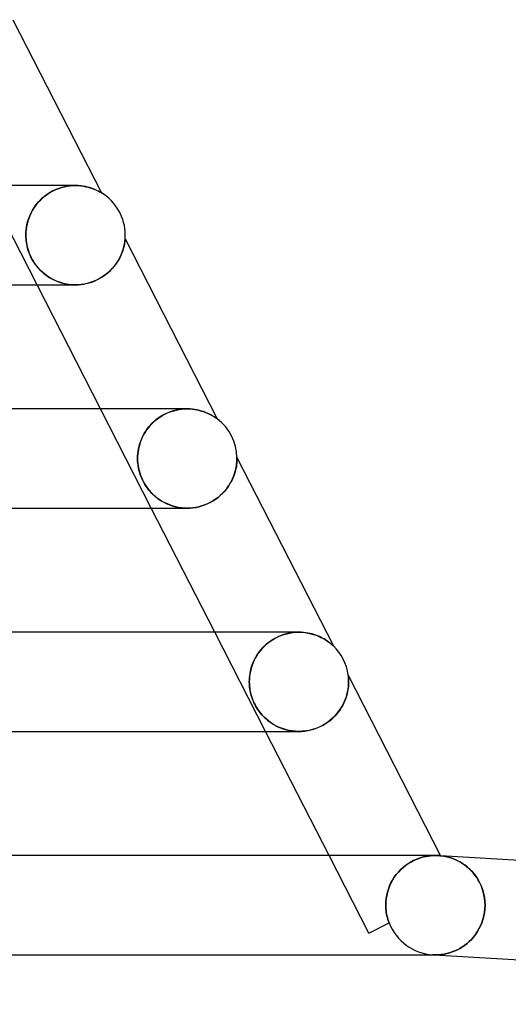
# Model space of a CAD drawing. Header units: millimetres. Extents: x -280 to 280, y -2 to 180.
# Tile 71 of 73: x 221 to 241, y -2 to 38. Entities that reach past the tile are written whole.
import ezdxf

# ---------------------------------------------------------------- set-up
doc = ezdxf.new("R2010")
doc.units = ezdxf.units.MM
doc.layers.add('HIDDEN', color=7, linetype='Continuous')
doc.layers.add('THICK', color=7, linetype='Continuous')

msp = doc.modelspace()

# ---------------------------------------------------------------- linework, layer by layer
at = {"layer": 'HIDDEN'}
for p, q in [((221.947, 27), (219.901, 31)), ((223.165, 30.973), (223.051, 30.951)), ((223.053, 30.951), (223.166, 30.973)), ((223.278, 30.988), (223.165, 30.973)), ((223.166, 30.973), (223.278, 30.988)), ((223.278, 30.988), (223.388, 30.997)), ((223.389, 30.997), (223.278, 30.988)), ((223.388, 30.997), (223.496, 31)), ((223.496, 31), (223.389, 30.997)), ((223.494, 31), (223.494, 31)), ((223.603, 30.997), (223.496, 31)), ((223.705, 30.989), (223.603, 30.997)), ((223.802, 30.976), (223.705, 30.989)), ((223.894, 30.96), (223.802, 30.976)), ((223.981, 30.94), (223.894, 30.96)), ((222.262, 30.578), (222.162, 30.495)), ((222.184, 30.514), (222.28, 30.592)), ((222.366, 30.654), (222.262, 30.578)), ((222.28, 30.592), (222.382, 30.664)), ((222.475, 30.723), (222.366, 30.654)), ((222.382, 30.664), (222.488, 30.73)), ((222.588, 30.784), (222.475, 30.723)), ((222.488, 30.73), (222.598, 30.789)), ((222.702, 30.838), (222.588, 30.784)), ((222.598, 30.789), (222.71, 30.841)), ((222.818, 30.883), (222.702, 30.838)), ((222.71, 30.841), (222.824, 30.885)), ((222.934, 30.921), (222.818, 30.883)), ((222.824, 30.885), (222.938, 30.922)), ((223.051, 30.951), (222.934, 30.921)), ((222.938, 30.922), (223.053, 30.951)), ((224.062, 30.918), (223.981, 30.94)), ((224.138, 30.895), (224.062, 30.918)), ((224.208, 30.87), (224.138, 30.895)), ((224.272, 30.844), (224.208, 30.87)), ((224.33, 30.819), (224.272, 30.844)), ((224.382, 30.794), (224.33, 30.819)), ((224.428, 30.771), (224.382, 30.794)), ((224.467, 30.751), (224.428, 30.771)), ((224.498, 30.733), (224.467, 30.751)), ((224.52, 30.72), (224.498, 30.733)), ((224.534, 30.712), (224.52, 30.72)), ((224.542, 30.707), (224.534, 30.712)), ((224.545, 30.705), (224.542, 30.707)), ((221.902, 30.214), (221.829, 30.112)), ((221.858, 30.154), (221.93, 30.249)), ((221.982, 30.312), (221.902, 30.214)), ((221.93, 30.249), (222.008, 30.342)), ((222.069, 30.406), (221.982, 30.312)), ((222.008, 30.342), (222.093, 30.43)), ((222.162, 30.495), (222.069, 30.406)), ((222.093, 30.43), (222.184, 30.514)), ((221.655, 29.787), (221.611, 29.675)), ((221.638, 29.747), (221.683, 29.852)), ((221.706, 29.898), (221.655, 29.787)), ((221.683, 29.852), (221.735, 29.954)), ((221.764, 30.006), (221.706, 29.898)), ((221.735, 29.954), (221.793, 30.056)), ((221.829, 30.112), (221.764, 30.006)), ((221.793, 30.056), (221.858, 30.154)), ((221.521, 29.319), (221.541, 29.427)), ((221.545, 29.447), (221.523, 29.334)), ((221.541, 29.427), (221.567, 29.534)), ((221.574, 29.561), (221.545, 29.447)), ((221.567, 29.534), (221.599, 29.641)), ((221.611, 29.675), (221.574, 29.561)), ((221.599, 29.641), (221.638, 29.747)), ((221.499, 29.11), (221.496, 29)), ((221.496, 29), (221.498, 29.105)), ((221.497, 28.928), (221.496, 29)), ((221.496, 29), (221.498, 28.923)), ((221.498, 29.105), (221.507, 29.211)), ((221.508, 29.221), (221.499, 29.11)), ((221.507, 29.211), (221.521, 29.319)), ((221.523, 29.334), (221.508, 29.221)), ((221.502, 28.856), (221.497, 28.928)), ((221.498, 28.923), (221.502, 28.847)), ((221.508, 28.786), (221.502, 28.856)), ((221.502, 28.847), (221.51, 28.772)), ((221.517, 28.716), (221.508, 28.786)), ((221.51, 28.772), (221.52, 28.696)), ((221.529, 28.646), (221.517, 28.716)), ((221.52, 28.696), (221.534, 28.616)), ((221.545, 28.567), (221.529, 28.646)), ((221.534, 28.616), (221.552, 28.534)), ((225.447, 28.548), (225.459, 28.605)), ((225.459, 28.605), (225.47, 28.658)), ((225.47, 28.658), (225.478, 28.709)), ((225.478, 28.709), (225.484, 28.755)), ((225.484, 28.755), (225.489, 28.794)), ((225.489, 28.794), (225.492, 28.824)), ((225.492, 28.824), (225.494, 28.842)), ((225.494, 28.842), (225.494, 28.848)), ((221.566, 28.481), (221.545, 28.567)), ((221.552, 28.534), (221.574, 28.451)), ((221.594, 28.388), (221.566, 28.481)), ((221.574, 28.451), (221.601, 28.365)), ((221.628, 28.289), (221.594, 28.388)), ((221.601, 28.365), (221.632, 28.279)), ((221.669, 28.189), (221.628, 28.289)), ((221.632, 28.279), (221.667, 28.193)), ((221.667, 28.193), (221.707, 28.108)), ((221.716, 28.091), (221.669, 28.189)), ((225.295, 28.126), (225.331, 28.203)), ((225.331, 28.203), (225.362, 28.278)), ((225.362, 28.278), (225.389, 28.351)), ((225.389, 28.351), (225.412, 28.42)), ((225.412, 28.42), (225.431, 28.486)), ((225.431, 28.486), (225.447, 28.548)), ((221.707, 28.108), (221.751, 28.025)), ((221.768, 27.996), (221.716, 28.091)), ((221.751, 28.025), (221.799, 27.944)), ((221.824, 27.904), (221.768, 27.996)), ((221.799, 27.944), (221.85, 27.866)), ((221.884, 27.818), (221.824, 27.904)), ((221.85, 27.866), (221.904, 27.791)), ((221.948, 27.735), (221.884, 27.818)), ((221.904, 27.791), (221.962, 27.718)), ((225.039, 27.731), (225.101, 27.809)), ((225.101, 27.809), (225.157, 27.888)), ((225.157, 27.888), (225.208, 27.968)), ((225.208, 27.968), (225.254, 28.047)), ((225.254, 28.047), (225.295, 28.126)), ((222.016, 27.655), (221.948, 27.735)), ((221.962, 27.718), (222.022, 27.649)), ((222.089, 27.58), (222.016, 27.655)), ((222.022, 27.649), (222.085, 27.583)), ((222.085, 27.583), (222.151, 27.52)), ((222.164, 27.508), (222.089, 27.58)), ((222.151, 27.52), (222.219, 27.461)), ((222.244, 27.441), (222.164, 27.508)), ((222.219, 27.461), (222.289, 27.405)), ((222.327, 27.377), (222.244, 27.441)), ((222.289, 27.405), (222.362, 27.352)), ((224.653, 27.371), (224.74, 27.437)), ((224.74, 27.437), (224.823, 27.507)), ((224.823, 27.507), (224.9, 27.579)), ((224.9, 27.579), (224.972, 27.654)), ((224.972, 27.654), (225.039, 27.731)), ((222.413, 27.318), (222.327, 27.377)), ((222.362, 27.352), (222.438, 27.302)), ((222.504, 27.263), (222.413, 27.318)), ((222.438, 27.302), (222.518, 27.255)), ((222.598, 27.212), (222.504, 27.263)), ((222.518, 27.255), (222.602, 27.211)), ((222.697, 27.166), (222.598, 27.212)), ((222.602, 27.211), (222.688, 27.17)), ((222.688, 27.17), (222.778, 27.132)), ((222.8, 27.124), (222.697, 27.166)), ((222.778, 27.132), (222.872, 27.099)), ((222.906, 27.088), (222.8, 27.124)), ((222.872, 27.099), (222.968, 27.07)), ((223.017, 27.058), (222.906, 27.088)), ((222.968, 27.07), (223.068, 27.046)), ((223.13, 27.033), (223.017, 27.058)), ((223.068, 27.046), (223.17, 27.026)), ((223.246, 27.015), (223.13, 27.033)), ((223.17, 27.026), (223.274, 27.012)), ((223.364, 27.004), (223.246, 27.015)), ((223.274, 27.012), (223.38, 27.003)), ((223.484, 27), (223.364, 27.004)), ((223.38, 27.003), (223.487, 27)), ((223.487, 27), (223.597, 27.003)), ((223.597, 27.003), (223.708, 27.012)), ((223.708, 27.012), (223.819, 27.027)), ((223.819, 27.027), (223.93, 27.049)), ((223.93, 27.049), (224.04, 27.077)), ((224.04, 27.077), (224.15, 27.112)), ((224.15, 27.112), (224.257, 27.152)), ((224.257, 27.152), (224.361, 27.199)), ((224.361, 27.199), (224.462, 27.252)), ((224.462, 27.252), (224.56, 27.309)), ((224.56, 27.309), (224.653, 27.371)), ((226.549, 18), (224.504, 22)), ((227.211, 21.841), (227.1, 21.79)), ((227.124, 21.802), (227.233, 21.851)), ((227.323, 21.885), (227.211, 21.841)), ((227.233, 21.851), (227.344, 21.892)), ((227.436, 21.921), (227.323, 21.885)), ((227.344, 21.892), (227.454, 21.926)), ((227.55, 21.951), (227.436, 21.921)), ((227.454, 21.926), (227.565, 21.954)), ((227.664, 21.973), (227.55, 21.951)), ((227.565, 21.954), (227.675, 21.975)), ((227.776, 21.988), (227.664, 21.973)), ((227.675, 21.975), (227.784, 21.989)), ((227.887, 21.997), (227.776, 21.988)), ((227.784, 21.989), (227.891, 21.997)), ((227.995, 22), (227.887, 21.997)), ((227.891, 21.997), (227.996, 22)), ((228.101, 21.997), (227.995, 22)), ((228.203, 21.989), (228.101, 21.997)), ((228.302, 21.976), (228.203, 21.989)), ((228.397, 21.959), (228.302, 21.976)), ((228.487, 21.939), (228.397, 21.959)), ((228.573, 21.915), (228.487, 21.939)), ((228.654, 21.889), (228.573, 21.915)), ((228.729, 21.861), (228.654, 21.889)), ((228.8, 21.832), (228.729, 21.861)), ((228.866, 21.802), (228.8, 21.832)), ((226.604, 21.441), (226.521, 21.356)), ((226.541, 21.377), (226.626, 21.461)), ((226.693, 21.521), (226.604, 21.441)), ((226.626, 21.461), (226.717, 21.541)), ((226.788, 21.598), (226.693, 21.521)), ((226.717, 21.541), (226.812, 21.616)), ((226.888, 21.668), (226.788, 21.598)), ((226.812, 21.616), (226.913, 21.684)), ((226.992, 21.732), (226.888, 21.668)), ((226.913, 21.684), (227.017, 21.747)), ((227.1, 21.79), (226.992, 21.732)), ((227.017, 21.747), (227.124, 21.802)), ((228.926, 21.772), (228.866, 21.802)), ((228.981, 21.742), (228.926, 21.772)), ((229.031, 21.713), (228.981, 21.742)), ((229.075, 21.686), (229.031, 21.713)), ((229.113, 21.661), (229.075, 21.686)), ((229.144, 21.64), (229.113, 21.661)), ((229.167, 21.624), (229.144, 21.64)), ((229.184, 21.612), (229.167, 21.624)), ((229.194, 21.605), (229.184, 21.612)), ((229.2, 21.6), (229.194, 21.605)), ((229.201, 21.599), (229.2, 21.6)), ((226.309, 21.08), (226.251, 20.983)), ((226.263, 21.003), (226.323, 21.101)), ((226.374, 21.175), (226.309, 21.08)), ((226.323, 21.101), (226.389, 21.196)), ((226.444, 21.267), (226.374, 21.175)), ((226.389, 21.196), (226.462, 21.288)), ((226.521, 21.356), (226.444, 21.267)), ((226.462, 21.288), (226.541, 21.377)), ((226.115, 20.684), (226.081, 20.583)), ((226.086, 20.598), (226.121, 20.7)), ((226.154, 20.785), (226.115, 20.684)), ((226.121, 20.7), (226.162, 20.802)), ((226.2, 20.885), (226.154, 20.785)), ((226.162, 20.802), (226.209, 20.904)), ((226.251, 20.983), (226.2, 20.885)), ((226.209, 20.904), (226.263, 21.003)), ((226.016, 20.285), (226.005, 20.188)), ((226.006, 20.195), (226.017, 20.294)), ((226.032, 20.383), (226.016, 20.285)), ((226.017, 20.294), (226.035, 20.395)), ((226.054, 20.483), (226.032, 20.383)), ((226.035, 20.395), (226.057, 20.496)), ((226.081, 20.583), (226.054, 20.483)), ((226.057, 20.496), (226.086, 20.598)), ((225.997, 20), (225.999, 20.096)), ((225.999, 20.093), (225.997, 20)), ((225.999, 19.908), (225.997, 20)), ((225.997, 20), (225.999, 19.902)), ((225.999, 20.096), (226.006, 20.195)), ((226.005, 20.188), (225.999, 20.093)), ((226.006, 19.817), (225.999, 19.908)), ((225.999, 19.902), (226.007, 19.804)), ((229.992, 19.835), (229.996, 19.886)), ((229.996, 19.886), (229.998, 19.931)), ((229.998, 19.931), (229.999, 19.97)), ((229.999, 19.97), (230, 20)), ((230, 20.037), (230, 20.038)), ((230, 20.034), (230, 20.037)), ((230, 20.028), (230, 20.034)), ((230, 20.021), (230, 20.028)), ((230, 20.011), (230, 20.021)), ((230, 20), (230, 20.011)), ((226.016, 19.726), (226.006, 19.817)), ((226.007, 19.804), (226.019, 19.707)), ((226.031, 19.636), (226.016, 19.726)), ((226.019, 19.707), (226.036, 19.611)), ((226.05, 19.548), (226.031, 19.636)), ((226.036, 19.611), (226.057, 19.516)), ((226.072, 19.46), (226.05, 19.548)), ((226.057, 19.516), (226.083, 19.422)), ((226.098, 19.375), (226.072, 19.46)), ((229.916, 19.435), (229.937, 19.512)), ((229.937, 19.512), (229.954, 19.585)), ((229.954, 19.585), (229.968, 19.654)), ((229.968, 19.654), (229.979, 19.718)), ((229.979, 19.718), (229.987, 19.779)), ((229.987, 19.779), (229.992, 19.835)), ((226.083, 19.422), (226.114, 19.329)), ((226.129, 19.289), (226.098, 19.375)), ((226.114, 19.329), (226.149, 19.237)), ((226.164, 19.203), (226.129, 19.289)), ((226.149, 19.237), (226.19, 19.146)), ((226.203, 19.118), (226.164, 19.203)), ((226.19, 19.146), (226.235, 19.057)), ((226.247, 19.034), (226.203, 19.118)), ((226.235, 19.057), (226.284, 18.97)), ((229.735, 19.014), (229.782, 19.101)), ((229.782, 19.101), (229.824, 19.188)), ((229.824, 19.188), (229.859, 19.273)), ((229.859, 19.273), (229.89, 19.355)), ((229.89, 19.355), (229.916, 19.435)), ((226.295, 18.952), (226.247, 19.034)), ((226.284, 18.97), (226.336, 18.887)), ((226.345, 18.874), (226.295, 18.952)), ((226.336, 18.887), (226.391, 18.809)), ((226.398, 18.8), (226.345, 18.874)), ((226.391, 18.809), (226.449, 18.735)), ((226.454, 18.729), (226.398, 18.8)), ((226.449, 18.735), (226.509, 18.665)), ((226.514, 18.659), (226.454, 18.729)), ((226.509, 18.665), (226.572, 18.597)), ((226.577, 18.592), (226.514, 18.659)), ((229.41, 18.589), (229.487, 18.671)), ((229.487, 18.671), (229.559, 18.755)), ((229.559, 18.755), (229.623, 18.84)), ((229.623, 18.84), (229.682, 18.927)), ((229.682, 18.927), (229.735, 19.014)), ((226.572, 18.597), (226.639, 18.532)), ((226.644, 18.527), (226.577, 18.592)), ((226.639, 18.532), (226.71, 18.469)), ((226.716, 18.465), (226.644, 18.527)), ((226.71, 18.469), (226.784, 18.41)), ((226.791, 18.405), (226.716, 18.465)), ((226.784, 18.41), (226.862, 18.353)), ((226.87, 18.348), (226.791, 18.405)), ((226.862, 18.353), (226.945, 18.299)), ((226.953, 18.294), (226.87, 18.348)), ((226.945, 18.299), (227.032, 18.248)), ((227.04, 18.243), (226.953, 18.294)), ((228.933, 18.236), (229.04, 18.297)), ((229.04, 18.297), (229.141, 18.363)), ((229.141, 18.363), (229.237, 18.435)), ((229.237, 18.435), (229.327, 18.51)), ((229.327, 18.51), (229.41, 18.589)), ((227.032, 18.248), (227.123, 18.2)), ((227.131, 18.196), (227.04, 18.243)), ((227.123, 18.2), (227.218, 18.157)), ((227.226, 18.154), (227.131, 18.196)), ((227.218, 18.157), (227.318, 18.118)), ((227.326, 18.115), (227.226, 18.154)), ((227.318, 18.118), (227.421, 18.084)), ((227.429, 18.082), (227.326, 18.115)), ((227.421, 18.084), (227.528, 18.055)), ((227.535, 18.053), (227.429, 18.082)), ((227.528, 18.055), (227.639, 18.032)), ((227.646, 18.03), (227.535, 18.053)), ((227.639, 18.032), (227.753, 18.014)), ((227.759, 18.014), (227.646, 18.03)), ((227.753, 18.014), (227.868, 18.004)), ((227.874, 18.004), (227.759, 18.014)), ((227.868, 18.004), (227.986, 18)), ((227.991, 18), (227.874, 18.004)), ((227.986, 18), (228.106, 18.003)), ((228.106, 18.003), (228.227, 18.014)), ((228.227, 18.014), (228.349, 18.032)), ((228.349, 18.032), (228.47, 18.058)), ((228.47, 18.058), (228.589, 18.092)), ((228.589, 18.092), (228.707, 18.133)), ((228.707, 18.133), (228.822, 18.181)), ((228.822, 18.181), (228.933, 18.236)), ((231.151, 9), (229.106, 13)), ((231.471, 12.72), (231.371, 12.657)), ((231.427, 12.693), (231.534, 12.756)), ((231.573, 12.777), (231.471, 12.72)), ((231.534, 12.756), (231.646, 12.812)), ((231.678, 12.827), (231.573, 12.777)), ((231.646, 12.812), (231.762, 12.862)), ((231.783, 12.87), (231.678, 12.827)), ((231.762, 12.862), (231.882, 12.905)), ((231.887, 12.907), (231.783, 12.87)), ((231.882, 12.905), (232.003, 12.939)), ((231.992, 12.937), (231.887, 12.907)), ((232.096, 12.96), (231.992, 12.937)), ((232.003, 12.939), (232.126, 12.966)), ((232.198, 12.978), (232.096, 12.96)), ((232.126, 12.966), (232.249, 12.985)), ((232.299, 12.991), (232.198, 12.978)), ((232.249, 12.985), (232.373, 12.996)), ((232.398, 12.998), (232.299, 12.991)), ((232.373, 12.996), (232.495, 13)), ((232.494, 13), (232.398, 12.998)), ((232.589, 12.998), (232.494, 13)), ((232.681, 12.991), (232.589, 12.998)), ((232.77, 12.981), (232.681, 12.991)), ((232.857, 12.967), (232.77, 12.981)), ((232.942, 12.95), (232.857, 12.967)), ((233.023, 12.929), (232.942, 12.95)), ((233.102, 12.906), (233.023, 12.929)), ((233.178, 12.88), (233.102, 12.906)), ((233.25, 12.853), (233.178, 12.88)), ((233.32, 12.823), (233.25, 12.853)), ((233.386, 12.792), (233.32, 12.823)), ((233.448, 12.76), (233.386, 12.792)), ((233.506, 12.727), (233.448, 12.76)), ((233.56, 12.695), (233.506, 12.727)), ((230.913, 12.227), (230.983, 12.312)), ((231.009, 12.342), (230.932, 12.251)), ((230.983, 12.312), (231.059, 12.395)), ((231.092, 12.428), (231.009, 12.342)), ((231.059, 12.395), (231.141, 12.475)), ((231.18, 12.51), (231.092, 12.428)), ((231.141, 12.475), (231.23, 12.552)), ((231.274, 12.586), (231.18, 12.51)), ((231.23, 12.552), (231.325, 12.625)), ((231.371, 12.657), (231.274, 12.586)), ((231.325, 12.625), (231.427, 12.693)), ((233.609, 12.664), (233.56, 12.695)), ((233.654, 12.633), (233.609, 12.664)), ((233.695, 12.603), (233.654, 12.633)), ((233.731, 12.576), (233.695, 12.603)), ((233.764, 12.55), (233.731, 12.576)), ((233.794, 12.524), (233.764, 12.55)), ((233.823, 12.5), (233.794, 12.524)), ((233.848, 12.478), (233.823, 12.5)), ((233.867, 12.46), (233.848, 12.478)), ((233.878, 12.449), (233.867, 12.46)), ((233.882, 12.446), (233.878, 12.449)), ((230.736, 11.955), (230.684, 11.85)), ((230.694, 11.872), (230.74, 11.962)), ((230.795, 12.056), (230.736, 11.955)), ((230.74, 11.962), (230.792, 12.051)), ((230.792, 12.051), (230.849, 12.14)), ((230.86, 12.155), (230.795, 12.056)), ((230.849, 12.14), (230.913, 12.227)), ((230.932, 12.251), (230.86, 12.155)), ((230.566, 11.526), (230.54, 11.418)), ((230.541, 11.424), (230.562, 11.512)), ((230.562, 11.512), (230.587, 11.601)), ((230.598, 11.635), (230.566, 11.526)), ((230.587, 11.601), (230.618, 11.691)), ((230.638, 11.744), (230.598, 11.635)), ((230.618, 11.691), (230.653, 11.781)), ((230.684, 11.85), (230.638, 11.744)), ((230.653, 11.781), (230.694, 11.872)), ((230.499, 11.082), (230.504, 11.165)), ((230.507, 11.206), (230.5, 11.102)), ((230.504, 11.165), (230.512, 11.25)), ((230.521, 11.311), (230.507, 11.206)), ((230.512, 11.25), (230.525, 11.337)), ((230.54, 11.418), (230.521, 11.311)), ((230.525, 11.337), (230.541, 11.424)), ((234.481, 11.272), (234.481, 11.274)), ((234.482, 11.266), (234.481, 11.272)), ((234.484, 11.255), (234.482, 11.266)), ((234.486, 11.239), (234.484, 11.255)), ((234.488, 11.217), (234.486, 11.239)), ((234.491, 11.187), (234.488, 11.217)), ((234.494, 11.15), (234.491, 11.187)), ((234.497, 11.106), (234.494, 11.15)), ((230.5, 11.102), (230.497, 11)), ((230.497, 11), (230.499, 11.082)), ((230.499, 10.924), (230.497, 11)), ((230.497, 11), (230.499, 10.935)), ((230.499, 10.935), (230.502, 10.871)), ((230.503, 10.851), (230.499, 10.924)), ((230.502, 10.871), (230.507, 10.807)), ((230.51, 10.78), (230.503, 10.851)), ((230.507, 10.807), (230.515, 10.744)), ((230.519, 10.711), (230.51, 10.78)), ((230.515, 10.744), (230.524, 10.681)), ((234.476, 10.704), (234.489, 10.811)), ((234.489, 10.811), (234.496, 10.91)), ((234.496, 10.91), (234.499, 11)), ((234.498, 11.056), (234.497, 11.106)), ((234.499, 11), (234.498, 11.056)), ((230.53, 10.644), (230.519, 10.711)), ((230.524, 10.681), (230.535, 10.618)), ((230.543, 10.579), (230.53, 10.644)), ((230.535, 10.618), (230.548, 10.556)), ((230.558, 10.517), (230.543, 10.579)), ((230.548, 10.556), (230.564, 10.495)), ((230.575, 10.452), (230.558, 10.517)), ((230.564, 10.495), (230.58, 10.435)), ((230.596, 10.384), (230.575, 10.452)), ((230.58, 10.435), (230.599, 10.375)), ((230.621, 10.313), (230.596, 10.384)), ((230.599, 10.375), (230.619, 10.317)), ((234.348, 10.247), (234.392, 10.363)), ((234.392, 10.363), (234.427, 10.478)), ((234.427, 10.478), (234.455, 10.592)), ((234.455, 10.592), (234.476, 10.704)), ((230.619, 10.317), (230.642, 10.257)), ((230.649, 10.241), (230.621, 10.313)), ((230.642, 10.257), (230.667, 10.197)), ((230.68, 10.169), (230.649, 10.241)), ((230.667, 10.197), (230.696, 10.135)), ((230.713, 10.099), (230.68, 10.169)), ((230.696, 10.135), (230.727, 10.073)), ((230.749, 10.032), (230.713, 10.099)), ((230.727, 10.073), (230.761, 10.011)), ((230.786, 9.968), (230.749, 10.032)), ((230.761, 10.011), (230.797, 9.95)), ((230.826, 9.904), (230.786, 9.968)), ((230.797, 9.95), (230.835, 9.89)), ((234.169, 9.908), (234.237, 10.019)), ((234.237, 10.019), (234.297, 10.132)), ((234.297, 10.132), (234.348, 10.247)), ((230.876, 9.832), (230.826, 9.904)), ((230.835, 9.89), (230.876, 9.831)), ((230.936, 9.752), (230.876, 9.832)), ((230.876, 9.831), (230.919, 9.774)), ((230.919, 9.774), (230.965, 9.717)), ((231.007, 9.668), (230.936, 9.752)), ((230.965, 9.717), (231.013, 9.661)), ((231.085, 9.585), (231.007, 9.668)), ((231.013, 9.661), (231.063, 9.607)), ((231.063, 9.607), (231.116, 9.555)), ((231.172, 9.503), (231.085, 9.585)), ((231.116, 9.555), (231.171, 9.504)), ((233.815, 9.5), (233.916, 9.595)), ((233.916, 9.595), (234.009, 9.695)), ((234.009, 9.695), (234.093, 9.799)), ((234.093, 9.799), (234.169, 9.908)), ((231.171, 9.504), (231.23, 9.453)), ((231.265, 9.425), (231.172, 9.503)), ((231.23, 9.453), (231.293, 9.403)), ((231.366, 9.351), (231.265, 9.425)), ((231.293, 9.403), (231.36, 9.355)), ((231.36, 9.355), (231.431, 9.308)), ((231.474, 9.281), (231.366, 9.351)), ((231.431, 9.308), (231.507, 9.262)), ((231.589, 9.218), (231.474, 9.281)), ((231.507, 9.262), (231.586, 9.219)), ((231.586, 9.219), (231.671, 9.178)), ((231.708, 9.162), (231.589, 9.218)), ((231.671, 9.178), (231.759, 9.14)), ((231.83, 9.114), (231.708, 9.162)), ((231.759, 9.14), (231.853, 9.106)), ((233.102, 9.096), (233.228, 9.141)), ((233.228, 9.141), (233.353, 9.195)), ((233.353, 9.195), (233.476, 9.259)), ((233.476, 9.259), (233.594, 9.331)), ((233.594, 9.331), (233.708, 9.412)), ((233.708, 9.412), (233.815, 9.5)), ((231.957, 9.074), (231.83, 9.114)), ((231.853, 9.106), (231.95, 9.076)), ((231.95, 9.076), (232.051, 9.05)), ((232.086, 9.042), (231.957, 9.074)), ((232.051, 9.05), (232.155, 9.029)), ((232.218, 9.019), (232.086, 9.042)), ((232.155, 9.029), (232.262, 9.013)), ((232.353, 9.005), (232.218, 9.019)), ((232.262, 9.013), (232.372, 9.004)), ((232.489, 9), (232.353, 9.005)), ((232.372, 9.004), (232.486, 9)), ((232.486, 9), (232.605, 9.003)), ((232.492, 9), (232.493, 9)), ((232.605, 9.003), (232.727, 9.014)), ((232.727, 9.014), (232.851, 9.032)), ((232.851, 9.032), (232.976, 9.06)), ((232.976, 9.06), (233.102, 9.096)), ((235.309, 0.87), (233.708, 4)), ((237.702, 3.978), (237.612, 3.963)), ((237.614, 3.963), (237.704, 3.978)), ((237.786, 3.989), (237.702, 3.978)), ((237.704, 3.978), (237.789, 3.989)), ((237.865, 3.996), (237.786, 3.989)), ((237.789, 3.989), (237.867, 3.996)), ((237.937, 3.999), (237.865, 3.996)), ((237.867, 3.996), (237.939, 3.999)), ((238.003, 4), (237.937, 3.999)), ((237.939, 3.999), (238.004, 4)), ((238.004, 4), (238.003, 4)), ((238.004, 4), (238.058, 3.999)), ((238.058, 3.999), (238.104, 3.997)), ((238.104, 3.997), (238.142, 3.995)), ((238.142, 3.995), (238.172, 3.993)), ((238.172, 3.993), (238.193, 3.991)), ((238.193, 3.991), (238.204, 3.99)), ((238.205, 3.991), (238.204, 3.99)), ((238.204, 3.99), (238.33, 3.972)), ((238.33, 3.972), (238.455, 3.947)), ((236.79, 3.598), (236.689, 3.518)), ((236.691, 3.519), (236.792, 3.6)), ((236.894, 3.671), (236.79, 3.598)), ((236.792, 3.6), (236.896, 3.673)), ((237, 3.736), (236.894, 3.671)), ((236.896, 3.673), (237.003, 3.738)), ((237.106, 3.793), (237, 3.736)), ((237.003, 3.738), (237.109, 3.794)), ((237.212, 3.841), (237.106, 3.793)), ((237.109, 3.794), (237.214, 3.842)), ((237.316, 3.882), (237.212, 3.841)), ((237.214, 3.842), (237.319, 3.882)), ((237.418, 3.915), (237.316, 3.882)), ((237.319, 3.882), (237.421, 3.916)), ((237.517, 3.942), (237.418, 3.915)), ((237.421, 3.916), (237.52, 3.943)), ((237.612, 3.963), (237.517, 3.942)), ((237.52, 3.943), (237.614, 3.963)), ((238.455, 3.947), (238.578, 3.915)), ((238.578, 3.915), (238.698, 3.874)), ((238.698, 3.874), (238.815, 3.826)), ((238.815, 3.826), (238.929, 3.771)), ((238.929, 3.771), (239.039, 3.708)), ((239.039, 3.708), (239.146, 3.638)), ((239.146, 3.638), (239.249, 3.56)), ((236.415, 3.23), (236.336, 3.123)), ((236.337, 3.124), (236.416, 3.232)), ((236.5, 3.333), (236.415, 3.23)), ((236.416, 3.232), (236.503, 3.335)), ((236.592, 3.429), (236.5, 3.333)), ((236.503, 3.335), (236.594, 3.431)), ((236.689, 3.518), (236.592, 3.429)), ((236.594, 3.431), (236.691, 3.519)), ((239.249, 3.56), (239.349, 3.474)), ((239.349, 3.474), (239.444, 3.38)), ((239.444, 3.38), (239.535, 3.277)), ((239.535, 3.277), (239.62, 3.166)), ((236.202, 2.892), (236.146, 2.771)), ((236.147, 2.772), (236.202, 2.894)), ((236.202, 2.894), (236.266, 3.011)), ((236.265, 3.01), (236.202, 2.892)), ((236.336, 3.123), (236.265, 3.01)), ((236.266, 3.011), (236.337, 3.124)), ((239.62, 3.166), (239.699, 3.046)), ((239.699, 3.046), (239.771, 2.918)), ((239.771, 2.918), (239.834, 2.782)), ((239.834, 2.782), (239.889, 2.637)), ((236.01, 2.263), (236.031, 2.393)), ((236.031, 2.392), (236.01, 2.262)), ((236.031, 2.393), (236.061, 2.521)), ((236.061, 2.52), (236.031, 2.392)), ((236.061, 2.521), (236.1, 2.648)), ((236.1, 2.647), (236.061, 2.52)), ((236.1, 2.648), (236.147, 2.772)), ((236.146, 2.771), (236.1, 2.647)), ((239.889, 2.637), (239.933, 2.486)), ((239.933, 2.486), (239.965, 2.328)), ((235.993, 2), (235.997, 2.132)), ((235.997, 2.131), (235.993, 2)), ((235.995, 1.928), (235.993, 2)), ((235.993, 2), (235.995, 1.928)), ((235.997, 2.132), (236.01, 2.263)), ((236.01, 2.262), (235.997, 2.131)), ((239.965, 2.328), (239.985, 2.166)), ((239.985, 2.166), (239.992, 2)), ((239.992, 2), (239.986, 1.853)), ((235.999, 1.856), (235.995, 1.928)), ((235.995, 1.928), (235.999, 1.856)), ((236.005, 1.783), (235.999, 1.856)), ((235.999, 1.856), (236.005, 1.783)), ((236.015, 1.711), (236.005, 1.783)), ((236.005, 1.783), (236.015, 1.711)), ((236.026, 1.64), (236.015, 1.711)), ((236.015, 1.711), (236.026, 1.64)), ((236.041, 1.568), (236.026, 1.64)), ((236.026, 1.64), (236.041, 1.568)), ((239.97, 1.708), (239.944, 1.564)), ((239.986, 1.853), (239.97, 1.708)), ((235.309, 0.87), (236.125, 1.288)), ((236.058, 1.497), (236.041, 1.568)), ((236.041, 1.568), (236.058, 1.497)), ((236.078, 1.426), (236.058, 1.497)), ((236.058, 1.497), (236.078, 1.426)), ((236.1, 1.356), (236.078, 1.426)), ((236.078, 1.426), (236.1, 1.356)), ((236.125, 1.288), (236.1, 1.356)), ((236.1, 1.356), (236.125, 1.288)), ((236.125, 1.288), (236.127, 1.288)), ((236.127, 1.288), (236.128, 1.289)), ((236.128, 1.289), (236.129, 1.29)), ((236.129, 1.29), (236.13, 1.29)), ((236.13, 1.29), (236.13, 1.29)), ((236.13, 1.29), (236.13, 1.29)), ((239.863, 1.291), (239.809, 1.162)), ((239.908, 1.425), (239.863, 1.291)), ((239.944, 1.564), (239.908, 1.425)), ((239.607, 0.817), (239.528, 0.716)), ((239.68, 0.925), (239.607, 0.817)), ((239.748, 1.04), (239.68, 0.925)), ((239.809, 1.162), (239.748, 1.04)), ((239.267, 0.456), (239.174, 0.383)), ((239.358, 0.536), (239.267, 0.456)), ((239.445, 0.622), (239.358, 0.536)), ((239.528, 0.716), (239.445, 0.622)), ((237.902, 0.002), (237.883, 0.003)), ((237.883, 0.003), (237.94, 0)), ((237.883, 0.003), (237.902, 0.002)), ((237.921, 0.002), (237.902, 0.002)), ((237.902, 0.002), (237.921, 0.002)), ((237.94, 0.001), (237.921, 0.002)), ((237.921, 0.002), (237.94, 0.001)), ((237.96, 0), (237.94, 0.001)), ((237.94, 0.001), (237.96, 0)), ((237.979, 0), (237.96, 0)), ((237.96, 0), (237.979, 0)), ((237.998, 0), (237.979, 0)), ((237.979, 0), (237.998, 0)), ((238.113, 0.003), (237.998, 0)), ((238.227, 0.013), (238.113, 0.003)), ((238.34, 0.029), (238.227, 0.013)), ((238.452, 0.052), (238.34, 0.029)), ((238.562, 0.081), (238.452, 0.052)), ((238.67, 0.116), (238.562, 0.081)), ((238.776, 0.157), (238.67, 0.116)), ((238.88, 0.205), (238.776, 0.157)), ((238.981, 0.258), (238.88, 0.205)), ((239.079, 0.318), (238.981, 0.258)), ((239.174, 0.383), (239.079, 0.318))]:
    msp.add_line(p, q, dxfattribs=at)
msp.add_arc((238, 2), 2, 200.7881, 266.6334, dxfattribs=at)
at = {"layer": 'THICK'}
for p, q in [((220.975, 37.686), (224.545, 30.705)), ((223.494, 31), (113.133, 31)), ((223.496, 31), (223.606, 30.997)), ((223.606, 30.997), (223.712, 30.988)), ((223.712, 30.988), (223.814, 30.974)), ((223.814, 30.974), (223.912, 30.956)), ((223.912, 30.956), (224.005, 30.935)), ((224.005, 30.935), (224.092, 30.91)), ((224.092, 30.91), (224.173, 30.883)), ((224.173, 30.883), (224.247, 30.854)), ((224.247, 30.854), (224.314, 30.826)), ((224.314, 30.826), (224.373, 30.799)), ((224.373, 30.799), (224.424, 30.773)), ((224.424, 30.773), (224.466, 30.751)), ((224.466, 30.751), (224.499, 30.733)), ((224.499, 30.733), (224.521, 30.72)), ((224.521, 30.72), (224.535, 30.712)), ((224.535, 30.712), (224.543, 30.707)), ((224.543, 30.707), (224.545, 30.705)), ((225.454, 28.578), (225.439, 28.517)), ((225.465, 28.635), (225.454, 28.578)), ((225.474, 28.686), (225.465, 28.635)), ((225.481, 28.732), (225.474, 28.686)), ((225.487, 28.772), (225.481, 28.732)), ((225.49, 28.805), (225.487, 28.772)), ((225.493, 28.829), (225.49, 28.805)), ((225.494, 28.844), (225.493, 28.829)), ((225.494, 28.848), (229.201, 21.599)), ((225.494, 28.848), (225.494, 28.844)), ((225.341, 28.227), (225.305, 28.146)), ((225.372, 28.304), (225.341, 28.227)), ((225.399, 28.379), (225.372, 28.304)), ((225.421, 28.45), (225.399, 28.379)), ((225.439, 28.517), (225.421, 28.45)), ((225.107, 27.817), (225.043, 27.735)), ((225.164, 27.899), (225.107, 27.817)), ((225.217, 27.982), (225.164, 27.899)), ((225.263, 28.064), (225.217, 27.982)), ((225.305, 28.146), (225.263, 28.064)), ((224.727, 27.427), (224.633, 27.358)), ((224.815, 27.5), (224.727, 27.427)), ((224.897, 27.576), (224.815, 27.5)), ((224.973, 27.654), (224.897, 27.576)), ((225.043, 27.735), (224.973, 27.654)), ((114.161, 27), (223.492, 27)), ((224.504, 22), (221.947, 27)), ((223.605, 27.003), (223.484, 27)), ((223.726, 27.014), (223.605, 27.003)), ((223.848, 27.032), (223.726, 27.014)), ((223.968, 27.058), (223.848, 27.032)), ((224.088, 27.091), (223.968, 27.058)), ((224.205, 27.132), (224.088, 27.091)), ((224.318, 27.179), (224.205, 27.132)), ((224.428, 27.233), (224.318, 27.179)), ((224.533, 27.293), (224.428, 27.233)), ((224.633, 27.358), (224.533, 27.293)), ((227.994, 22), (115.439, 22)), ((227.996, 22), (228.101, 21.997)), ((228.101, 21.997), (228.203, 21.989)), ((228.203, 21.989), (228.302, 21.976)), ((228.302, 21.976), (228.397, 21.959)), ((228.397, 21.959), (228.488, 21.939)), ((228.488, 21.939), (228.574, 21.915)), ((228.574, 21.915), (228.655, 21.889)), ((228.655, 21.889), (228.73, 21.861)), ((228.73, 21.861), (228.8, 21.832)), ((228.8, 21.832), (228.865, 21.802)), ((228.865, 21.802), (228.925, 21.773)), ((228.925, 21.773), (228.979, 21.744)), ((228.979, 21.744), (229.028, 21.715)), ((229.028, 21.715), (229.073, 21.687)), ((229.073, 21.687), (229.112, 21.662)), ((229.112, 21.662), (229.144, 21.64)), ((229.144, 21.64), (229.17, 21.622)), ((229.17, 21.622), (229.188, 21.609)), ((229.188, 21.609), (229.198, 21.601)), ((229.198, 21.601), (229.201, 21.599)), ((229.995, 19.873), (229.991, 19.818)), ((229.998, 19.923), (229.995, 19.873)), ((229.999, 19.966), (229.998, 19.923)), ((230, 20), (229.999, 19.966)), ((230, 20.038), (233.882, 12.446)), ((230, 20.038), (230, 20.037)), ((230, 20.037), (230, 20.034)), ((230, 20.034), (230, 20.028)), ((230, 20.028), (230, 20.021)), ((230, 20.021), (230, 20.011)), ((230, 20.011), (230, 20)), ((229.925, 19.467), (229.899, 19.383)), ((229.946, 19.547), (229.925, 19.467)), ((229.962, 19.622), (229.946, 19.547)), ((229.975, 19.693), (229.962, 19.622)), ((229.984, 19.759), (229.975, 19.693)), ((229.991, 19.818), (229.984, 19.759)), ((229.79, 19.118), (229.743, 19.028)), ((229.832, 19.208), (229.79, 19.118)), ((229.869, 19.297), (229.832, 19.208)), ((229.899, 19.383), (229.869, 19.297)), ((229.491, 18.675), (229.412, 18.591)), ((229.563, 18.761), (229.491, 18.675)), ((229.629, 18.849), (229.563, 18.761)), ((229.689, 18.938), (229.629, 18.849)), ((229.743, 19.028), (229.689, 18.938)), ((229.037, 18.295), (228.929, 18.234)), ((229.14, 18.362), (229.037, 18.295)), ((229.236, 18.434), (229.14, 18.362)), ((229.327, 18.511), (229.236, 18.434)), ((229.412, 18.591), (229.327, 18.511)), ((116.462, 18), (227.992, 18)), ((229.106, 13), (226.549, 18)), ((228.109, 18.003), (227.991, 18)), ((228.228, 18.014), (228.109, 18.003)), ((228.348, 18.032), (228.228, 18.014)), ((228.467, 18.057), (228.348, 18.032)), ((228.586, 18.09), (228.467, 18.057)), ((228.703, 18.131), (228.586, 18.09)), ((228.818, 18.179), (228.703, 18.131)), ((228.929, 18.234), (228.818, 18.179)), ((232.494, 13), (117.74, 13)), ((232.495, 13), (232.62, 12.996)), ((232.62, 12.996), (232.742, 12.985)), ((232.742, 12.985), (232.861, 12.966)), ((232.861, 12.966), (232.977, 12.941)), ((232.977, 12.941), (233.087, 12.91)), ((233.087, 12.91), (233.192, 12.875)), ((233.192, 12.875), (233.291, 12.836)), ((233.291, 12.836), (233.383, 12.793)), ((233.383, 12.793), (233.468, 12.749)), ((233.468, 12.749), (233.547, 12.703)), ((233.547, 12.703), (233.618, 12.657)), ((233.618, 12.657), (233.682, 12.612)), ((233.682, 12.612), (233.739, 12.57)), ((233.739, 12.57), (233.786, 12.531)), ((233.786, 12.531), (233.824, 12.499)), ((233.824, 12.499), (233.851, 12.474)), ((233.851, 12.474), (233.869, 12.458)), ((233.869, 12.458), (233.879, 12.449)), ((233.879, 12.449), (233.882, 12.446)), ((234.481, 11.274), (238.205, 3.991)), ((234.481, 11.274), (234.481, 11.272)), ((234.481, 11.272), (234.482, 11.267)), ((234.482, 11.267), (234.483, 11.258)), ((234.483, 11.258), (234.485, 11.245)), ((234.485, 11.245), (234.487, 11.228)), ((234.487, 11.228), (234.489, 11.209)), ((234.489, 11.209), (234.491, 11.188)), ((234.491, 11.188), (234.492, 11.164)), ((234.492, 11.164), (234.494, 11.139)), ((234.494, 11.139), (234.496, 11.112)), ((234.496, 11.112), (234.497, 11.085)), ((234.482, 10.745), (234.471, 10.671)), ((234.49, 10.816), (234.482, 10.745)), ((234.495, 10.882), (234.49, 10.816)), ((234.498, 10.944), (234.495, 10.882)), ((234.497, 11.085), (234.498, 11.057)), ((234.498, 11.057), (234.499, 11.028)), ((234.499, 11), (234.498, 10.944)), ((234.499, 11.028), (234.499, 11)), ((234.384, 10.338), (234.349, 10.249)), ((234.413, 10.426), (234.384, 10.338)), ((234.436, 10.511), (234.413, 10.426)), ((234.456, 10.593), (234.436, 10.511)), ((234.471, 10.671), (234.456, 10.593)), ((234.212, 9.975), (234.153, 9.884)), ((234.264, 10.066), (234.212, 9.975)), ((234.309, 10.158), (234.264, 10.066)), ((234.349, 10.249), (234.309, 10.158)), ((233.85, 9.531), (233.756, 9.45)), ((233.937, 9.616), (233.85, 9.531)), ((234.016, 9.704), (233.937, 9.616)), ((234.088, 9.793), (234.016, 9.704)), ((234.153, 9.884), (234.088, 9.793)), ((233.305, 9.173), (233.176, 9.121)), ((233.428, 9.233), (233.305, 9.173)), ((233.544, 9.3), (233.428, 9.233)), ((233.654, 9.372), (233.544, 9.3)), ((233.756, 9.45), (233.654, 9.372)), ((118.763, 9), (232.493, 9)), ((233.708, 4), (231.151, 9)), ((232.628, 9.005), (232.489, 9)), ((232.768, 9.019), (232.628, 9.005)), ((232.907, 9.044), (232.768, 9.019)), ((233.043, 9.078), (232.907, 9.044)), ((233.176, 9.121), (233.043, 9.078)), ((237.999, 4), (119.718, 4)), ((238.056, 3.999), (238.003, 4)), ((238.102, 3.997), (238.056, 3.999)), ((238.141, 3.995), (238.102, 3.997)), ((238.171, 3.993), (238.141, 3.995)), ((238.193, 3.991), (238.171, 3.993)), ((238.204, 3.99), (238.193, 3.991)), ((238.205, 3.991), (238.204, 3.99)), ((238.31, 3.976), (238.204, 3.99)), ((242.117, 3.761), (238.205, 3.991)), ((238.415, 3.956), (238.31, 3.976)), ((238.519, 3.931), (238.415, 3.956)), ((238.621, 3.901), (238.519, 3.931)), ((238.721, 3.865), (238.621, 3.901)), ((238.819, 3.824), (238.721, 3.865)), ((238.915, 3.778), (238.819, 3.824)), ((239.009, 3.726), (238.915, 3.778)), ((239.099, 3.669), (239.009, 3.726)), ((239.187, 3.608), (239.099, 3.669)), ((239.273, 3.54), (239.187, 3.608)), ((239.356, 3.467), (239.273, 3.54)), ((239.437, 3.387), (239.356, 3.467)), ((239.514, 3.302), (239.437, 3.387)), ((239.587, 3.211), (239.514, 3.302)), ((239.656, 3.114), (239.587, 3.211)), ((239.72, 3.011), (239.656, 3.114)), ((239.779, 2.902), (239.72, 3.011)), ((239.832, 2.787), (239.779, 2.902)), ((239.879, 2.667), (239.832, 2.787)), ((239.918, 2.541), (239.879, 2.667)), ((239.95, 2.411), (239.918, 2.541)), ((239.973, 2.276), (239.95, 2.411)), ((239.987, 2.139), (239.973, 2.276)), ((239.986, 1.853), (239.992, 2)), ((239.992, 2), (239.987, 2.139)), ((239.944, 1.564), (239.97, 1.708)), ((239.97, 1.708), (239.986, 1.853)), ((239.809, 1.162), (239.863, 1.291)), ((239.863, 1.291), (239.908, 1.425)), ((239.908, 1.425), (239.944, 1.564)), ((239.528, 0.716), (239.607, 0.817)), ((239.607, 0.817), (239.68, 0.925)), ((239.68, 0.925), (239.748, 1.04)), ((239.748, 1.04), (239.809, 1.162)), ((239.174, 0.383), (239.267, 0.456)), ((239.267, 0.456), (239.358, 0.536)), ((239.358, 0.536), (239.445, 0.622)), ((239.445, 0.622), (239.528, 0.716)), ((218.068, 0), (226.714, 0)), ((226.714, 0), (232.958, 0)), ((232.958, 0), (236.737, 0)), ((236.737, 0), (238.024, 0)), ((237.94, 0), (271.883, -1.997)), ((237.998, 0), (238.113, 0.003)), ((238.113, 0.003), (238.227, 0.013)), ((238.227, 0.013), (238.34, 0.029)), ((238.34, 0.029), (238.452, 0.052)), ((238.452, 0.052), (238.562, 0.081)), ((238.562, 0.081), (238.67, 0.116)), ((238.67, 0.116), (238.776, 0.157)), ((238.776, 0.157), (238.88, 0.205)), ((238.88, 0.205), (238.981, 0.258)), ((238.981, 0.258), (239.079, 0.318)), ((239.079, 0.318), (239.174, 0.383))]:
    msp.add_line(p, q, dxfattribs=at)
for centre, start, end in [((223.5, 29), 0, 58.5117), ((223.5, 29), 355.6555, 0), ((228, 20), 1.0875, 53.0794), ((232.5, 11), 7.8796, 46.2875)]:
    msp.add_arc(centre, 2, start, end, dxfattribs=at)

doc.saveas('drawing.dxf')
